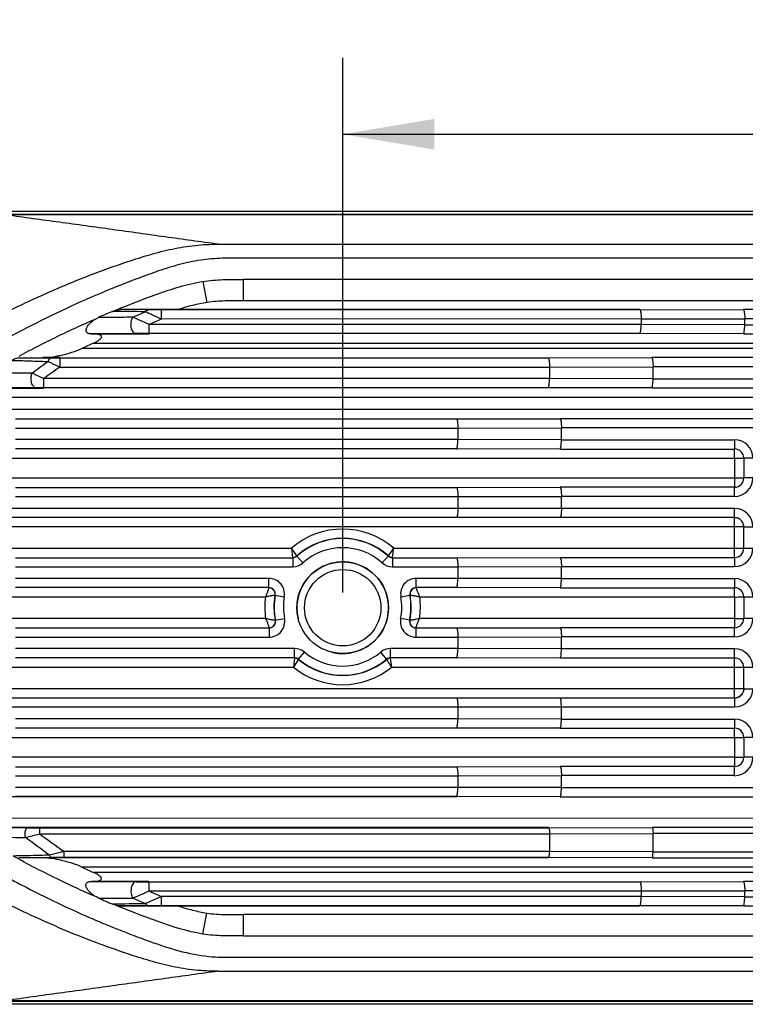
# Model space of a CAD drawing. Header units: millimetres. Extents: x 44 to 346, y 18 to 283.
# Tile 3 of 21: x 131 to 155, y 108 to 141. Entities that reach past the tile are written whole.
import ezdxf
from ezdxf.enums import TextEntityAlignment as Align

# ---------------------------------------------------------------- set-up
doc = ezdxf.new("R2010")
doc.units = ezdxf.units.MM
doc.header["$LTSCALE"] = 23.1
doc.layers.get('0').update_dxf_attribs({"linetype": 'CONTINUOUS'})
doc.layers.add('00_COMPONENTS', color=7, linetype='CONTINUOUS')
doc.layers.add('51__DRAFT_DIMS', color=7, linetype='CONTINUOUS')
doc.styles.get("Standard").update_dxf_attribs({"font": 'simfang.ttf'})
doc.dimstyles.new('DIMSTYLE_3', dxfattribs={"dimtxt": 3, "dimasz": 3, "dimexe": 2.5, "dimexo": 0.5, "dimgap": 0.75, "dimtad": 1, "dimdsep": 46, "dimtxsty": 'STANDARD', "dimblk": '_FILLED', "dimblk1": '_FILLED', "dimblk2": '_FILLED', "dimcen": 0.09, "dimclrt": 3, "dimazin": 2, "dimtp": 0.3, "dimtm": 0.3, "dimtfac": 1, "dimtofl": 0, "dimtmove": 0, "dimatfit": 3, "dimldrblk": '_FILLED', "dimfxl": 1, "dimtolj": 1, "dimarcsym": 0})

# ---------------------------------------------------------------- blocks, each defined once
blk = doc.blocks.new('_FILLED')
at = {"color": 0, "linetype": 'ByBlock'}
blk.add_solid([(0, 0), (-1, 0.167), (-1, -0.167)], dxfattribs=at)
blk = doc.blocks.new('*D7')
at = {"layer": '51__DRAFT_DIMS', "color": 4}
for p, q in [((141.936, 121.88), (141.936, 139.383)), ((186.936, 121.88), (186.936, 139.383)), ((141.936, 136.883), (164.436, 136.883)), ((186.936, 136.883), (164.436, 136.883))]:
    blk.add_line(p, q, dxfattribs=at)
at = {"layer": '51__DRAFT_DIMS', "color": 4, "xscale": 3, "yscale": 3, "zscale": 3, "rotation": 180}
blk.add_blockref('_FILLED', (141.936, 136.883), dxfattribs=at)
at = {"layer": '51__DRAFT_DIMS', "color": 4, "xscale": 3, "yscale": 3, "zscale": 3}
blk.add_blockref('_FILLED', (186.936, 136.883), dxfattribs=at)
at = {"layer": '51__DRAFT_DIMS', "color": 3}
blk.add_text('45', height=3, dxfattribs=at).set_placement((164.436, 137.633), align=Align.CENTER)

msp = doc.modelspace()

# ---------------------------------------------------------------- linework, layer by layer
msp.add_circle((141.936, 121.38), 1.5)
at = {"layer": '00_COMPONENTS'}
for p, q in [((128.384, 134.364), (200.489, 134.364)), ((130.928, 134.263), (197.944, 134.263)), ((197.942, 134.241), (130.93, 134.241)), ((137.857, 133.281), (191.017, 133.281)), ((137.355, 132.063), (137.493, 131.376)), ((138.691, 131.425), (138.691, 132.125)), ((190.189, 132.125), (138.691, 132.125)), ((190.188, 131.425), (138.692, 131.425)), ((135.955, 131.144), (134.654, 131.14)), ((135.578, 131.134), (134.654, 131.14)), ((135.069, 130.889), (135.474, 131.071)), ((136.159, 131.144), (135.955, 131.144)), ((151.663, 131.134), (136.004, 131.133)), ((136.004, 130.833), (136.004, 131.133)), ((136.558, 131.146), (136.159, 131.144)), ((151.663, 131.146), (136.558, 131.146)), ((151.663, 131.134), (155.051, 131.143)), ((173.826, 131.143), (155.051, 131.143)), ((135.599, 130.355), (135.599, 130.655)), ((151.706, 130.655), (135.599, 130.655)), ((151.706, 130.834), (136.004, 130.833)), ((151.706, 130.834), (155.094, 130.842)), ((151.706, 130.834), (151.706, 130.655)), ((155.094, 130.646), (151.706, 130.655)), ((173.783, 130.843), (155.094, 130.843)), ((155.094, 130.646), (155.094, 130.842)), ((155.094, 130.646), (173.783, 130.645)), ((133.964, 130.347), (133.697, 130.345)), ((133.697, 130.345), (133.733, 130.345)), ((133.733, 130.345), (135.599, 130.345)), ((135.173, 130.354), (133.964, 130.347)), ((151.663, 130.355), (135.599, 130.355)), ((155.051, 130.346), (151.663, 130.355)), ((155.051, 130.346), (173.826, 130.345)), ((133.777, 130.045), (195.105, 130.044)), ((195.482, 129.87), (133.396, 129.87)), ((131.377, 129.567), (132.119, 129.57)), ((131.377, 129.567), (132.366, 129.561)), ((132.675, 129.57), (132.119, 129.57)), ((132.366, 129.561), (132.415, 129.561)), ((132.415, 129.561), (132.459, 129.561)), ((132.675, 129.56), (132.675, 129.26)), ((132.675, 129.56), (148.662, 129.56)), ((148.662, 129.56), (152.051, 129.569)), ((176.826, 129.569), (152.051, 129.569)), ((132.675, 129.26), (148.705, 129.26)), ((148.705, 129.26), (152.094, 129.269)), ((148.705, 129.26), (148.705, 128.884)), ((152.094, 128.875), (152.094, 129.269)), ((176.783, 129.269), (152.094, 129.269)), ((132.149, 128.584), (132.149, 128.884)), ((148.705, 128.884), (132.149, 128.884)), ((152.094, 128.875), (148.705, 128.884)), ((152.094, 128.875), (176.783, 128.875)), ((130.473, 128.574), (132.149, 128.574)), ((131.896, 128.583), (130.66, 128.577)), ((148.662, 128.584), (132.149, 128.584)), ((152.051, 128.575), (148.662, 128.584)), ((152.051, 128.575), (176.826, 128.575)), ((130.552, 128.274), (198.328, 128.274)), ((198.542, 127.871), (130.338, 127.871)), ((131.227, 127.562), (145.662, 127.562)), ((145.662, 127.562), (149.051, 127.57)), ((179.826, 127.57), (149.051, 127.57)), ((131.227, 127.262), (145.705, 127.262)), ((145.705, 127.262), (149.094, 127.27)), ((145.705, 127.262), (145.705, 126.886)), ((149.094, 126.877), (149.094, 127.27)), ((179.783, 127.27), (149.094, 127.27)), ((145.705, 126.886), (131.227, 126.886)), ((149.094, 126.877), (145.705, 126.886)), ((149.094, 126.877), (154.761, 126.877)), ((154.761, 126.877), (154.761, 126.577)), ((145.662, 126.586), (131.227, 126.586)), ((149.051, 126.577), (145.662, 126.586)), ((149.051, 126.577), (154.761, 126.577)), ((154.761, 126.276), (154.761, 126.576)), ((130.321, 126.276), (154.764, 126.276)), ((154.764, 126.276), (154.764, 125.627)), ((155.065, 126.274), (155.065, 125.63)), ((155.365, 126.274), (155.065, 126.274)), ((154.764, 125.627), (130.319, 125.627)), ((154.764, 125.63), (155.064, 125.63)), ((155.365, 125.63), (155.065, 125.63)), ((131.227, 125.318), (145.662, 125.318)), ((145.662, 125.318), (149.051, 125.326)), ((154.761, 125.326), (149.051, 125.326)), ((154.761, 125.026), (154.761, 125.326)), ((131.227, 125.018), (145.705, 125.018)), ((145.705, 125.017), (149.094, 125.026)), ((145.705, 125.017), (145.705, 124.63)), ((149.094, 124.63), (149.094, 125.026)), ((154.761, 125.026), (149.094, 125.026)), ((154.765, 124.63), (129.618, 124.63)), ((154.765, 124.33), (154.765, 124.63)), ((154.765, 124.33), (129.621, 124.33)), ((154.764, 123.027), (154.764, 124.33)), ((155.064, 124.03), (130.319, 124.03)), ((155.065, 123.326), (155.065, 124.03)), ((155.065, 124.03), (155.365, 124.03)), ((130.32, 123.327), (140.257, 123.327)), ((140.257, 123.327), (140.295, 123.027)), ((143.605, 123.327), (155.064, 123.327)), ((155.065, 123.326), (155.365, 123.326)), ((131.227, 123.018), (140.299, 123.018)), ((140.299, 123.018), (140.299, 122.718)), ((140.433, 123.069), (140.429, 123.078)), ((140.433, 123.069), (140.634, 122.846)), ((143.429, 123.069), (143.228, 122.846)), ((143.433, 123.078), (143.429, 123.069)), ((143.563, 123.018), (143.563, 122.718)), ((143.563, 123.018), (145.662, 123.018)), ((143.567, 123.027), (143.578, 123.115)), ((145.662, 123.018), (149.051, 123.026)), ((149.051, 123.026), (154.765, 123.026)), ((154.765, 123.026), (154.765, 122.726)), ((131.227, 122.718), (140.299, 122.718)), ((143.563, 122.718), (145.705, 122.718)), ((145.705, 122.717), (149.094, 122.726)), ((145.705, 122.717), (145.705, 122.342)), ((149.094, 122.333), (149.094, 122.726)), ((149.094, 122.726), (154.765, 122.726)), ((139.518, 122.342), (131.227, 122.342)), ((139.518, 122.042), (139.518, 122.342)), ((144.344, 122.042), (144.344, 122.342)), ((145.705, 122.342), (144.344, 122.342)), ((149.094, 122.333), (145.705, 122.342)), ((149.094, 122.333), (154.761, 122.333)), ((154.761, 122.333), (154.761, 122.033)), ((139.518, 122.042), (131.227, 122.042)), ((145.662, 122.042), (144.344, 122.042)), ((149.051, 122.033), (145.662, 122.042)), ((149.051, 122.033), (154.761, 122.033)), ((154.761, 121.732), (154.761, 122.032)), ((130.321, 121.732), (139.404, 121.732)), ((139.717, 121.795), (140.022, 121.741)), ((143.84, 121.741), (144.145, 121.795)), ((144.457, 121.732), (154.764, 121.732)), ((154.764, 121.732), (154.764, 121.027)), ((155.065, 121.73), (155.065, 121.03)), ((155.365, 121.73), (155.065, 121.73)), ((139.412, 121.027), (130.321, 121.027)), ((139.726, 120.969), (140.03, 121.03)), ((144.135, 120.969), (143.832, 121.03)), ((154.764, 121.027), (144.45, 121.027)), ((154.764, 121.03), (155.064, 121.03)), ((155.365, 121.03), (155.065, 121.03)), ((131.227, 120.718), (139.528, 120.718)), ((139.528, 120.718), (139.528, 120.418)), ((144.334, 120.718), (144.334, 120.418)), ((144.334, 120.718), (145.662, 120.718)), ((145.662, 120.718), (149.051, 120.726)), ((154.761, 120.726), (149.051, 120.726)), ((154.761, 120.426), (154.761, 120.726)), ((131.227, 120.418), (139.528, 120.418)), ((144.334, 120.418), (145.705, 120.418)), ((145.705, 120.417), (149.094, 120.426)), ((145.705, 120.417), (145.705, 120.042)), ((149.094, 120.033), (149.094, 120.426)), ((154.761, 120.426), (149.094, 120.426)), ((140.361, 120.042), (131.227, 120.042)), ((140.361, 119.742), (140.361, 120.042)), ((143.501, 119.742), (143.501, 120.042)), ((145.705, 120.042), (143.501, 120.042)), ((149.094, 120.033), (145.705, 120.042)), ((154.765, 120.033), (149.094, 120.033)), ((154.765, 119.733), (154.765, 120.033)), ((140.361, 119.742), (131.227, 119.742)), ((140.346, 119.643), (140.321, 119.432)), ((140.357, 119.732), (140.346, 119.643)), ((140.458, 119.644), (140.462, 119.65)), ((140.462, 119.65), (140.486, 119.686)), ((140.489, 119.695), (140.486, 119.686)), ((140.489, 119.695), (140.683, 119.925)), ((143.372, 119.695), (143.179, 119.925)), ((143.376, 119.686), (143.372, 119.695)), ((143.376, 119.686), (143.404, 119.644)), ((143.404, 119.644), (143.408, 119.637)), ((145.662, 119.742), (143.501, 119.742)), ((143.541, 119.432), (143.505, 119.732)), ((149.051, 119.733), (145.662, 119.742)), ((154.765, 119.733), (149.051, 119.733)), ((154.764, 118.43), (154.764, 119.732)), ((130.319, 119.432), (140.321, 119.432)), ((143.541, 119.432), (155.064, 119.432)), ((155.065, 118.73), (155.065, 119.433)), ((155.065, 119.433), (155.365, 119.433)), ((155.064, 118.73), (130.319, 118.73)), ((155.065, 118.73), (155.365, 118.73)), ((129.621, 118.43), (154.765, 118.43)), ((154.765, 118.43), (154.765, 118.13)), ((129.618, 118.13), (154.765, 118.13)), ((145.705, 118.13), (145.705, 117.742)), ((149.094, 117.733), (149.094, 118.13)), ((145.705, 117.742), (131.227, 117.742)), ((149.094, 117.733), (145.705, 117.742)), ((149.094, 117.733), (154.761, 117.733)), ((154.761, 117.733), (154.761, 117.433)), ((145.662, 117.442), (131.227, 117.442)), ((149.051, 117.433), (145.662, 117.442)), ((149.051, 117.433), (154.761, 117.433)), ((154.761, 117.132), (154.761, 117.432)), ((130.319, 117.132), (154.764, 117.132)), ((154.764, 117.132), (154.764, 116.483)), ((155.065, 117.13), (155.065, 116.485)), ((155.365, 117.13), (155.065, 117.13)), ((154.764, 116.483), (130.321, 116.483)), ((154.764, 116.485), (155.064, 116.485)), ((155.365, 116.485), (155.065, 116.485)), ((131.227, 116.173), (145.662, 116.173)), ((145.662, 116.173), (149.051, 116.182)), ((154.761, 116.182), (149.051, 116.182)), ((154.761, 115.882), (154.761, 116.182)), ((131.227, 115.873), (145.705, 115.873)), ((145.705, 115.873), (149.094, 115.882)), ((145.705, 115.873), (145.705, 115.498)), ((149.094, 115.489), (149.094, 115.882)), ((154.761, 115.882), (149.094, 115.882)), ((145.705, 115.498), (131.227, 115.498)), ((149.094, 115.489), (145.705, 115.498)), ((149.094, 115.489), (179.783, 115.489)), ((145.662, 115.185), (130.321, 115.185)), ((145.662, 115.198), (131.227, 115.198)), ((149.051, 115.189), (145.662, 115.198)), ((149.051, 115.189), (179.826, 115.189)), ((198.326, 114.483), (130.552, 114.485)), ((148.676, 114.185), (130.473, 114.185)), ((130.669, 114.181), (131.569, 114.176)), ((131.569, 114.176), (131.634, 114.176)), ((131.634, 114.176), (131.668, 114.175)), ((132.011, 114.175), (132.011, 113.975)), ((132.011, 114.175), (148.676, 114.174)), ((148.676, 114.174), (152.065, 114.183)), ((176.812, 114.182), (152.065, 114.183)), ((132.011, 113.975), (148.705, 113.974)), ((148.705, 113.974), (152.094, 113.983)), ((148.705, 113.974), (148.705, 113.4)), ((152.094, 113.391), (152.094, 113.983)), ((176.783, 113.982), (152.094, 113.983)), ((132.423, 113.199), (131.334, 113.193)), ((132.116, 113.19), (131.334, 113.193)), ((148.676, 113.189), (132.116, 113.19)), ((132.814, 113.2), (132.814, 113.4)), ((148.705, 113.4), (132.814, 113.4)), ((148.676, 113.2), (132.814, 113.2)), ((152.065, 113.191), (148.676, 113.2)), ((152.094, 113.391), (148.705, 113.4)), ((152.065, 113.191), (176.812, 113.19)), ((152.094, 113.391), (176.783, 113.39)), ((195.48, 112.888), (133.398, 112.89)), ((195.104, 112.714), (133.774, 112.716)), ((133.693, 112.416), (133.728, 112.416)), ((133.693, 112.416), (133.805, 112.415)), ((135.595, 112.416), (133.728, 112.416)), ((133.805, 112.415), (133.825, 112.415)), ((133.825, 112.415), (133.919, 112.414)), ((133.919, 112.414), (135.17, 112.407)), ((135.595, 112.406), (135.595, 112.106)), ((135.595, 112.406), (151.663, 112.406)), ((151.663, 112.406), (155.051, 112.414)), ((173.826, 112.414), (155.051, 112.414)), ((135.476, 111.688), (135.066, 111.872)), ((135.595, 112.106), (151.706, 112.106)), ((136.006, 111.625), (136.006, 111.925)), ((151.706, 111.925), (136.006, 111.925)), ((151.706, 112.106), (155.094, 112.114)), ((151.706, 112.106), (151.706, 111.926)), ((155.094, 111.917), (151.706, 111.926)), ((155.094, 111.917), (155.094, 112.114)), ((173.783, 112.114), (155.094, 112.114)), ((155.094, 111.917), (173.783, 111.917)), ((135.58, 111.624), (134.659, 111.619)), ((134.659, 111.619), (136.562, 111.613)), ((151.663, 111.625), (136.006, 111.625)), ((151.663, 111.613), (136.562, 111.613)), ((155.051, 111.617), (151.663, 111.625)), ((155.051, 111.617), (173.826, 111.617)), ((137.355, 110.696), (137.493, 111.383)), ((138.69, 110.634), (138.691, 111.334)), ((190.188, 111.334), (138.691, 111.334)), ((138.69, 110.634), (190.19, 110.634)), ((137.857, 109.478), (191.015, 109.478)), ((200.489, 108.395), (128.384, 108.395)), ((130.928, 108.496), (160.394, 108.496)), ((130.93, 108.518), (161.451, 108.518))]:
    msp.add_line(p, q, dxfattribs=at)
msp.add_circle((141.936, 121.38), 1.25, dxfattribs=at)
for centre, radius, start, end in [((147.63, 99.383), 34.348, 112.6415, 113.4841), ((215.865, -50.943), 198.546, 113.71774, 113.84544), ((146.543, 101.853), 30.948, 114.3622, 115.139), ((61.482, 224.691), 118.679, 306.31504, 306.62557), ((132.112, 131.164), 1.594, 270.2477, 271.9123), ((132.575, 129.317), 0.318, 151.7149, 156.2612), ((132.659, 180.872), 51.312, 269.7774, 270.018), ((205.613, 26.712), 125.842, 125.42259, 125.71699), ((132.142, 74.93), 53.654, 89.9932, 90.2631), ((154.761, 126.274), 0.604, 0, 90), ((154.761, 126.274), 0.304, 0, 90), ((154.761, 125.63), 0.604, 270, 360), ((154.761, 125.63), 0.304, 270, 360), ((154.765, 124.03), 0.6, 0.0025, 89.9996), ((154.764, 124.031), 0.298, 82.4353, 89.9753), ((154.764, 124.03), 0.3, 81.9426, 89.973), ((154.763, 124.026), 0.304, 74.538, 82.4461), ((154.764, 124.027), 0.303, 74.7053, 81.9565), ((154.765, 124.03), 0.3, 61.3634, 74.6687), ((141.931, 121.407), 2.547, 48.9287, 131.0687), ((141.931, 121.407), 2.247, 48.0596, 131.9404), ((141.931, 121.407), 2.238, 47.9728, 132.0272), ((151.549, 130.929), 13.612, 213.9495, 214.532), ((151.056, 130.589), 13.013, 214.5273, 215.2485), ((141.931, 121.407), 1.938, 47.9728, 132.0272), ((132.471, 130.822), 13.421, 324.7634, 326.0535), ((36.804, 136.662), 107.63, 352.76886, 352.88285), ((154.764, 123.327), 0.3, 270.0053, 359.9947), ((154.765, 123.326), 0.6, 270.0005, 359.9992), ((154.765, 123.326), 0.3, 269.9947, 0.0052), ((140.299, 123.218), 0.2, 269.9931, 312.0341), ((140.299, 123.217), 0.5, 269.996, 312.0312), ((140.295, 123.228), 0.201, 297.9922, 311.9061), ((141.936, 121.38), 1.5, 255, 195), ((143.563, 123.218), 0.5, 227.9728, 270), ((143.563, 123.218), 0.2, 227.9701, 270.0027), ((143.567, 123.228), 0.201, 256.0518, 269.9657), ((139.518, 121.83), 0.512, 350.0561, 90), ((144.344, 121.83), 0.512, 90, 189.9439), ((154.761, 121.73), 0.604, 0, 90), ((139.518, 121.83), 0.212, 350.0561, 90), ((139.518, 121.83), 0.203, 350.0561, 90), ((144.344, 121.83), 0.212, 90, 189.9439), ((144.344, 121.83), 0.203, 90, 189.9439), ((154.761, 121.73), 0.304, 0, 90), ((141.931, 121.407), 2.547, 172.6555, 188.5695), ((141.931, 121.407), 2.247, 170.0561, 191.225), ((141.931, 121.407), 2.238, 170.0561, 191.225), ((141.931, 121.407), 1.938, 170.0561, 191.225), ((141.931, 121.407), 1.938, 348.775, 9.9439), ((141.931, 121.407), 2.238, 348.775, 9.9439), ((141.931, 121.407), 2.247, 348.775, 9.9439), ((141.931, 121.407), 2.547, 351.4327, 7.3464), ((139.528, 120.93), 0.512, 270, 11.225), ((139.528, 120.93), 0.212, 270, 11.225), ((139.528, 120.93), 0.203, 270, 11.225), ((144.334, 120.93), 0.512, 168.775, 270), ((144.334, 120.93), 0.212, 168.775, 270), ((144.334, 120.93), 0.203, 168.775, 270), ((154.761, 121.03), 0.604, 270, 360), ((154.761, 121.03), 0.304, 270, 360), ((140.361, 119.542), 0.5, 49.8961, 90.0035), ((143.501, 119.542), 0.5, 89.9967, 130.1037), ((154.765, 119.433), 0.6, 0.0005, 89.9992), ((152.293, 111.829), 14.183, 146.5598, 147.5805), ((140.357, 119.532), 0.201, 76.6884, 89.9701), ((141.931, 121.407), 2.247, 229.982, 310.018), ((141.931, 121.407), 2.238, 229.8996, 310.1004), ((141.931, 121.407), 1.938, 229.8996, 310.1004), ((143.505, 119.532), 0.201, 116.7064, 129.9881), ((131.9, 112.046), 13.786, 32.9648, 33.412), ((154.764, 119.432), 0.3, 0.0053, 89.9947), ((154.765, 119.433), 0.3, 359.9947, 90.0052), ((141.931, 121.407), 2.547, 230.8093, 309.1998), ((131.603, 111.851), 14.142, 32.4179, 32.9708), ((154.765, 118.73), 0.6, 270.0002, 359.9972), ((154.764, 118.728), 0.298, 270.0247, 277.5647), ((154.763, 118.734), 0.304, 277.554, 285.5167), ((154.764, 118.729), 0.3, 285.5077, 292.8157), ((154.761, 117.13), 0.604, 0, 90), ((154.761, 117.13), 0.304, 0, 90), ((154.761, 116.485), 0.604, 270, 360), ((154.761, 116.485), 0.304, 270, 360), ((131.984, 186.859), 72.684, 269.75045, 270.02114), ((114.851, 180.436), 68.641, 284.07816, 284.47714), ((63.406, 20.677), 115.437, 53.33691, 53.82246), ((201.196, 209.863), 118.242, 234.18859, 234.66707), ((132.801, 34.007), 79.193, 89.99019, 90.27318), ((147.817, 143.548), 33.88, 244.811, 245.5114), ((135.532, 186.469), 74.063, 269.71992, 270.04896), ((147.631, 143.38), 34.351, 246.5094, 247.3716), ((215.85, 293.668), 198.508, 246.15353, 246.28303)]:
    msp.add_arc(centre, radius, start, end, dxfattribs=at)
for points, knots in [([(137.857, 133.282), (137.279, 133.361), (136.125, 133.52), (134.683, 133.722), (133.528, 133.883), (132.373, 134.039), (131.506, 134.155), (130.93, 134.241)], [0, 0, 0, 0, 0.250113, 0.499868, 0.624893, 0.750142, 1, 1, 1, 1]), ([(132.083, 131.607), (132.543, 131.812), (133.239, 132.111), (134.183, 132.465), (134.897, 132.716), (135.618, 132.946), (136.351, 133.136), (137.1, 133.258), (137.605, 133.282), (137.857, 133.282)], [0, 0, 0, 0, 0.249952, 0.374936, 0.499927, 0.624914, 0.749969, 0.874962, 1, 1, 1, 1]), ([(138.261, 132.825), (138.024, 132.826), (137.668, 132.812), (137.198, 132.751), (136.733, 132.658), (136.162, 132.496), (135.491, 132.26), (134.828, 132.006), (133.947, 131.655), (133.296, 131.37), (132.868, 131.168)], [0, 0, 0, 0, 0.125048, 0.187554, 0.25006, 0.375148, 0.500124, 0.625097, 0.750067, 1, 1, 1, 1]), ([(191.327, 132.794), (191.052, 132.822), (190.498, 132.827), (189.67, 132.825), (188.84, 132.825), (188.011, 132.825), (187.182, 132.826), (186.077, 132.826), (184.695, 132.825), (183.036, 132.825), (181.378, 132.825), (179.72, 132.825), (177.508, 132.825), (174.745, 132.826), (171.428, 132.826), (168.111, 132.825), (164.795, 132.825), (161.478, 132.825), (157.056, 132.825), (151.528, 132.825), (144.894, 132.825), (140.472, 132.825), (138.261, 132.825)], [0, 0, 0, 0, 0.01562, 0.031244, 0.046867, 0.062492, 0.078118, 0.093744, 0.124995, 0.156245, 0.187495, 0.218745, 0.249994, 0.312494, 0.374994, 0.437495, 0.499997, 0.562498, 0.624998, 0.749999, 0.875, 1, 1, 1, 1]), ([(134.407, 131.084), (134.648, 131.182), (135.128, 131.377), (135.857, 131.65), (136.594, 131.899), (137.099, 132.022), (137.355, 132.063)], [0, 0, 0, 0, 0.250115, 0.500148, 0.750284, 1, 1, 1, 1]), ([(137.355, 132.063), (137.575, 132.099), (138.021, 132.133), (138.467, 132.124), (138.69, 132.125)], [0, 0, 0, 0, 0.499885, 1, 1, 1, 1]), ([(129.414, 130.189), (129.618, 130.337), (130.049, 130.601), (130.716, 130.958), (131.395, 131.293), (131.853, 131.504), (132.083, 131.607)], [0, 0, 0, 0, 0.249979, 0.500059, 0.750007, 1, 1, 1, 1]), ([(138.692, 131.425), (138.492, 131.424), (138.092, 131.432), (137.691, 131.407), (137.493, 131.376)], [0, 0, 0, 0, 0.500167, 1, 1, 1, 1]), ([(132.868, 131.168), (132.439, 130.966), (131.588, 130.551), (130.754, 130.098), (130.351, 129.85)], [0, 0, 0, 0, 0.500172, 1, 1, 1, 1]), ([(135.069, 130.889), (134.975, 130.889), (134.6, 130.887), (134.224, 130.886), (133.943, 130.886)], [0, 0, 0, 0, 0.250472, 1, 1, 1, 1]), ([(134.405, 131.082), (134.425, 131.091), (134.505, 131.121), (134.59, 131.14), (134.654, 131.14)], [0, 0, 0, 0, 0.254703, 1, 1, 1, 1]), ([(135.173, 130.354), (135.156, 130.354), (135.118, 130.367), (135.072, 130.412), (135.036, 130.477), (135.013, 130.558), (135.004, 130.647), (135.012, 130.761), (135.038, 130.845), (135.069, 130.889)], [0, 0, 0, 0, 0.085167, 0.185556, 0.305875, 0.443501, 0.591041, 0.739235, 1, 1, 1, 1]), ([(135.599, 130.655), (135.503, 130.699), (135.326, 130.776), (135.149, 130.854), (135.069, 130.889)], [0, 0, 0, 0, 0.547001, 1, 1, 1, 1]), ([(135.473, 131.071), (135.487, 131.089), (135.517, 131.12), (135.559, 131.134), (135.578, 131.134)], [0, 0, 0, 0, 0.54118, 1, 1, 1, 1]), ([(136.004, 130.833), (135.907, 130.877), (135.73, 130.955), (135.553, 131.035), (135.473, 131.071)], [0, 0, 0, 0, 0.548413, 1, 1, 1, 1]), ([(136.004, 131.133), (135.967, 131.133), (135.825, 131.133), (135.683, 131.134), (135.578, 131.134)], [0, 0, 0, 0, 0.259585, 1, 1, 1, 1]), ([(151.663, 131.134), (151.666, 131.134), (151.674, 131.125), (151.685, 131.096), (151.696, 131.035), (151.704, 130.943), (151.706, 130.872), (151.706, 130.834)], [0, 0, 0, 0, 0.033678, 0.095384, 0.310832, 0.627421, 1, 1, 1, 1]), ([(155.051, 131.143), (155.054, 131.142), (155.062, 131.134), (155.073, 131.105), (155.084, 131.044), (155.092, 130.952), (155.094, 130.881), (155.094, 130.843)], [0, 0, 0, 0, 0.03368, 0.095382, 0.310817, 0.627399, 1, 1, 1, 1]), ([(131.348, 129.62), (131.552, 129.733), (131.965, 129.95), (132.59, 130.263), (133.222, 130.562), (133.648, 130.75), (133.862, 130.842)], [0, 0, 0, 0, 0.250009, 0.500018, 0.750003, 1, 1, 1, 1]), ([(133.639, 130.351), (133.613, 130.357), (133.576, 130.372), (133.544, 130.412), (133.53, 130.46), (133.541, 130.526), (133.593, 130.627), (133.701, 130.74), (133.806, 130.811), (133.862, 130.842)], [0, 0, 0, 0, 0.114583, 0.166514, 0.218127, 0.327721, 0.449655, 0.716591, 1, 1, 1, 1]), ([(151.663, 130.355), (151.666, 130.355), (151.674, 130.363), (151.685, 130.392), (151.696, 130.453), (151.704, 130.545), (151.706, 130.616), (151.706, 130.655)], [0, 0, 0, 0, 0.033678, 0.095381, 0.310832, 0.627413, 1, 1, 1, 1]), ([(155.051, 130.346), (155.054, 130.346), (155.062, 130.354), (155.073, 130.383), (155.084, 130.445), (155.092, 130.537), (155.094, 130.608), (155.094, 130.646)], [0, 0, 0, 0, 0.033678, 0.095384, 0.310831, 0.627421, 1, 1, 1, 1]), ([(133.777, 130.045), (133.807, 130.059), (133.85, 130.08), (133.906, 130.111), (133.947, 130.136), (133.985, 130.164), (134.018, 130.194), (134.039, 130.224), (134.045, 130.25), (134.038, 130.286), (133.995, 130.311), (133.948, 130.325), (133.893, 130.336), (133.821, 130.344), (133.763, 130.345), (133.733, 130.345)], [0, 0, 0, 0, 0.13999, 0.209766, 0.279118, 0.347514, 0.413697, 0.474815, 0.501494, 0.526457, 0.628922, 0.686885, 0.747134, 0.871843, 1, 1, 1, 1]), ([(135.599, 130.355), (135.562, 130.355), (135.42, 130.355), (135.278, 130.355), (135.173, 130.354)], [0, 0, 0, 0, 0.25923, 1, 1, 1, 1]), ([(132.165, 129.571), (132.26, 129.574), (132.452, 129.595), (132.64, 129.631), (132.735, 129.653)], [0, 0, 0, 0, 0.493085, 1, 1, 1, 1]), ([(132.735, 129.653), (132.848, 129.679), (133.072, 129.74), (133.29, 129.82), (133.396, 129.87)], [0, 0, 0, 0, 0.496624, 1, 1, 1, 1]), ([(131.128, 129.497), (131.167, 129.518), (131.248, 129.551), (131.335, 129.567), (131.377, 129.567)], [0, 0, 0, 0, 0.511662, 1, 1, 1, 1]), ([(132.283, 129.445), (132.311, 129.432), (132.442, 129.37), (132.572, 129.309), (132.675, 129.26)], [0, 0, 0, 0, 0.214447, 1, 1, 1, 1]), ([(132.415, 129.561), (132.392, 129.56), (132.34, 129.538), (132.308, 129.494), (132.295, 129.468)], [0, 0, 0, 0, 0.443635, 1, 1, 1, 1]), ([(148.662, 129.56), (148.665, 129.56), (148.673, 129.552), (148.684, 129.522), (148.695, 129.461), (148.703, 129.369), (148.705, 129.298), (148.705, 129.26)], [0, 0, 0, 0, 0.033678, 0.095384, 0.310831, 0.62742, 1, 1, 1, 1]), ([(152.051, 129.569), (152.054, 129.569), (152.062, 129.56), (152.073, 129.531), (152.084, 129.47), (152.092, 129.378), (152.094, 129.307), (152.094, 129.269)], [0, 0, 0, 0, 0.03368, 0.095382, 0.310817, 0.627399, 1, 1, 1, 1]), ([(131.766, 129.063), (131.541, 129.059), (131.094, 129.056), (130.647, 129.06), (130.426, 129.066)], [0, 0, 0, 0, 0.504205, 1, 1, 1, 1]), ([(131.896, 128.583), (131.881, 128.584), (131.848, 128.593), (131.807, 128.63), (131.774, 128.684), (131.75, 128.752), (131.736, 128.829), (131.733, 128.935), (131.747, 129.015), (131.766, 129.063)], [0, 0, 0, 0, 0.082242, 0.177909, 0.292101, 0.423886, 0.568083, 0.717579, 1, 1, 1, 1]), ([(132.149, 128.884), (132.114, 128.9), (131.987, 128.96), (131.859, 129.02), (131.766, 129.063)], [0, 0, 0, 0, 0.272784, 1, 1, 1, 1]), ([(148.662, 128.584), (148.665, 128.584), (148.673, 128.593), (148.684, 128.622), (148.695, 128.683), (148.703, 128.775), (148.705, 128.846), (148.705, 128.884)], [0, 0, 0, 0, 0.033678, 0.095381, 0.310832, 0.627413, 1, 1, 1, 1]), ([(152.051, 128.575), (152.054, 128.575), (152.062, 128.584), (152.073, 128.613), (152.084, 128.674), (152.092, 128.766), (152.094, 128.837), (152.094, 128.875)], [0, 0, 0, 0, 0.033678, 0.095384, 0.310831, 0.62742, 1, 1, 1, 1]), ([(145.662, 127.562), (145.665, 127.561), (145.673, 127.553), (145.684, 127.524), (145.695, 127.463), (145.703, 127.371), (145.705, 127.3), (145.705, 127.262)], [0, 0, 0, 0, 0.033678, 0.095384, 0.310831, 0.62742, 1, 1, 1, 1]), ([(149.051, 127.57), (149.054, 127.57), (149.062, 127.562), (149.073, 127.533), (149.084, 127.472), (149.092, 127.38), (149.094, 127.309), (149.094, 127.27)], [0, 0, 0, 0, 0.03368, 0.095382, 0.310817, 0.627399, 1, 1, 1, 1]), ([(145.662, 126.586), (145.665, 126.586), (145.673, 126.595), (145.684, 126.624), (145.695, 126.685), (145.703, 126.777), (145.705, 126.848), (145.705, 126.886)], [0, 0, 0, 0, 0.033678, 0.095381, 0.310832, 0.627413, 1, 1, 1, 1]), ([(149.051, 126.577), (149.054, 126.578), (149.062, 126.586), (149.073, 126.615), (149.084, 126.676), (149.092, 126.768), (149.094, 126.839), (149.094, 126.877)], [0, 0, 0, 0, 0.033678, 0.095384, 0.310831, 0.62742, 1, 1, 1, 1]), ([(154.764, 126.274), (154.802, 126.274), (154.857, 126.276), (154.928, 126.277), (154.972, 126.276), (155.009, 126.276), (155.037, 126.276), (155.054, 126.276), (155.062, 126.274), (155.064, 126.274)], [0, 0, 0, 0, 0.380518, 0.552702, 0.703778, 0.828075, 0.921047, 0.979046, 1, 1, 1, 1]), ([(154.761, 125.627), (154.761, 125.589), (154.763, 125.534), (154.763, 125.463), (154.763, 125.419), (154.763, 125.382), (154.763, 125.354), (154.763, 125.337), (154.761, 125.329), (154.761, 125.327)], [0, 0, 0, 0, 0.380559, 0.552762, 0.703847, 0.828155, 0.921138, 0.979102, 1, 1, 1, 1]), ([(145.662, 125.318), (145.665, 125.317), (145.673, 125.309), (145.684, 125.28), (145.695, 125.219), (145.703, 125.127), (145.705, 125.056), (145.705, 125.017)], [0, 0, 0, 0, 0.033678, 0.095384, 0.310831, 0.62742, 1, 1, 1, 1]), ([(149.051, 125.326), (149.054, 125.326), (149.062, 125.318), (149.073, 125.289), (149.084, 125.228), (149.092, 125.135), (149.094, 125.065), (149.094, 125.026)], [0, 0, 0, 0, 0.03368, 0.095382, 0.310817, 0.627399, 1, 1, 1, 1]), ([(145.705, 124.63), (145.705, 124.591), (145.703, 124.52), (145.695, 124.428), (145.684, 124.367), (145.673, 124.338), (145.665, 124.33), (145.662, 124.33)], [0, 0, 0, 0, 0.374211, 0.691534, 0.906249, 0.967059, 1, 1, 1, 1]), ([(149.094, 124.63), (149.094, 124.591), (149.092, 124.52), (149.084, 124.428), (149.073, 124.367), (149.062, 124.338), (149.054, 124.33), (149.051, 124.33)], [0, 0, 0, 0, 0.374211, 0.691534, 0.906249, 0.967059, 1, 1, 1, 1]), ([(155.064, 124.03), (155.064, 124.094), (155.02, 124.225), (154.906, 124.302), (154.844, 124.319)], [0, 0, 0, 0, 0.499992, 1, 1, 1, 1]), ([(155.065, 124.03), (155.065, 124.083), (155.036, 124.191), (154.955, 124.268), (154.908, 124.293)], [0, 0, 0, 0, 0.50036, 1, 1, 1, 1]), ([(145.662, 123.018), (145.665, 123.017), (145.673, 123.009), (145.684, 122.98), (145.695, 122.919), (145.703, 122.827), (145.705, 122.756), (145.705, 122.717)], [0, 0, 0, 0, 0.033678, 0.095384, 0.310831, 0.62742, 1, 1, 1, 1]), ([(149.051, 123.026), (149.054, 123.026), (149.062, 123.018), (149.073, 122.989), (149.084, 122.928), (149.092, 122.835), (149.094, 122.765), (149.094, 122.726)], [0, 0, 0, 0, 0.03368, 0.095382, 0.310817, 0.627399, 1, 1, 1, 1]), ([(145.662, 122.042), (145.665, 122.042), (145.673, 122.051), (145.684, 122.08), (145.695, 122.141), (145.703, 122.233), (145.705, 122.304), (145.705, 122.342)], [0, 0, 0, 0, 0.033678, 0.095381, 0.310832, 0.627413, 1, 1, 1, 1]), ([(149.051, 122.033), (149.054, 122.034), (149.062, 122.042), (149.073, 122.071), (149.084, 122.132), (149.092, 122.224), (149.094, 122.295), (149.094, 122.333)], [0, 0, 0, 0, 0.033678, 0.095384, 0.310831, 0.62742, 1, 1, 1, 1]), ([(139.518, 122.032), (139.518, 122.03), (139.514, 122.022), (139.509, 122.004), (139.499, 121.975), (139.486, 121.937), (139.469, 121.892), (139.443, 121.822), (139.421, 121.769), (139.404, 121.732)], [0, 0, 0, 0, 0.021632, 0.082212, 0.178614, 0.306023, 0.458361, 0.629048, 1, 1, 1, 1]), ([(144.458, 121.732), (144.441, 121.769), (144.419, 121.822), (144.393, 121.892), (144.376, 121.937), (144.363, 121.975), (144.353, 122.004), (144.348, 122.022), (144.344, 122.03), (144.344, 122.032)], [0, 0, 0, 0, 0.370952, 0.541638, 0.693976, 0.821385, 0.917787, 0.978368, 1, 1, 1, 1]), ([(139.404, 121.732), (139.442, 121.744), (139.498, 121.758), (139.571, 121.773), (139.618, 121.781), (139.658, 121.787), (139.688, 121.792), (139.706, 121.793), (139.715, 121.795), (139.717, 121.795)], [0, 0, 0, 0, 0.371768, 0.542719, 0.695055, 0.822222, 0.918294, 0.978522, 1, 1, 1, 1]), ([(144.145, 121.795), (144.147, 121.795), (144.155, 121.793), (144.174, 121.792), (144.204, 121.787), (144.244, 121.781), (144.291, 121.773), (144.363, 121.758), (144.42, 121.744), (144.457, 121.732)], [0, 0, 0, 0, 0.021478, 0.081707, 0.177779, 0.304946, 0.457281, 0.628232, 1, 1, 1, 1]), ([(154.764, 121.73), (154.802, 121.73), (154.857, 121.732), (154.928, 121.733), (154.972, 121.732), (155.009, 121.732), (155.037, 121.732), (155.054, 121.732), (155.062, 121.73), (155.064, 121.73)], [0, 0, 0, 0, 0.380518, 0.552702, 0.703778, 0.828075, 0.921047, 0.979046, 1, 1, 1, 1]), ([(139.726, 120.969), (139.724, 120.969), (139.715, 120.971), (139.697, 120.972), (139.666, 120.976), (139.627, 120.981), (139.579, 120.989), (139.506, 121.003), (139.45, 121.016), (139.412, 121.027)], [0, 0, 0, 0, 0.021515, 0.08185, 0.178061, 0.305344, 0.457718, 0.628606, 1, 1, 1, 1]), ([(139.412, 121.027), (139.429, 120.991), (139.451, 120.938), (139.478, 120.868), (139.495, 120.823), (139.508, 120.785), (139.519, 120.756), (139.524, 120.738), (139.528, 120.73), (139.528, 120.727)], [0, 0, 0, 0, 0.370546, 0.541157, 0.693533, 0.821068, 0.91762, 0.97832, 1, 1, 1, 1]), ([(144.45, 121.027), (144.412, 121.016), (144.355, 121.003), (144.283, 120.989), (144.235, 120.981), (144.195, 120.976), (144.165, 120.972), (144.146, 120.971), (144.138, 120.969), (144.135, 120.969)], [0, 0, 0, 0, 0.371394, 0.542282, 0.694657, 0.821939, 0.918151, 0.978485, 1, 1, 1, 1]), ([(144.334, 120.727), (144.334, 120.73), (144.338, 120.738), (144.343, 120.756), (144.353, 120.785), (144.367, 120.823), (144.384, 120.868), (144.411, 120.938), (144.433, 120.991), (144.45, 121.027)], [0, 0, 0, 0, 0.02168, 0.082379, 0.178931, 0.306466, 0.458842, 0.629454, 1, 1, 1, 1]), ([(154.761, 121.027), (154.761, 120.989), (154.763, 120.934), (154.763, 120.863), (154.763, 120.819), (154.763, 120.782), (154.763, 120.754), (154.763, 120.737), (154.761, 120.729), (154.761, 120.727)], [0, 0, 0, 0, 0.380559, 0.552762, 0.703847, 0.828155, 0.921138, 0.979102, 1, 1, 1, 1]), ([(145.662, 120.718), (145.665, 120.717), (145.673, 120.709), (145.684, 120.68), (145.695, 120.619), (145.703, 120.527), (145.705, 120.456), (145.705, 120.417)], [0, 0, 0, 0, 0.033678, 0.095384, 0.310831, 0.62742, 1, 1, 1, 1]), ([(149.051, 120.726), (149.054, 120.726), (149.062, 120.718), (149.073, 120.689), (149.084, 120.628), (149.092, 120.535), (149.094, 120.465), (149.094, 120.426)], [0, 0, 0, 0, 0.03368, 0.095382, 0.310817, 0.627399, 1, 1, 1, 1]), ([(145.662, 119.742), (145.665, 119.742), (145.673, 119.751), (145.684, 119.78), (145.695, 119.841), (145.703, 119.933), (145.705, 120.004), (145.705, 120.042)], [0, 0, 0, 0, 0.033678, 0.095381, 0.310832, 0.627413, 1, 1, 1, 1]), ([(149.051, 119.733), (149.054, 119.734), (149.062, 119.742), (149.073, 119.771), (149.084, 119.832), (149.092, 119.924), (149.094, 119.995), (149.094, 120.033)], [0, 0, 0, 0, 0.033678, 0.095384, 0.310831, 0.62742, 1, 1, 1, 1]), ([(155.064, 118.73), (155.064, 118.672), (155.029, 118.554), (154.934, 118.476), (154.88, 118.453)], [0, 0, 0, 0, 0.500093, 1, 1, 1, 1]), ([(154.908, 118.467), (154.955, 118.492), (155.036, 118.569), (155.065, 118.677), (155.065, 118.73)], [0, 0, 0, 0, 0.499896, 1, 1, 1, 1]), ([(145.662, 118.43), (145.665, 118.43), (145.673, 118.422), (145.684, 118.393), (145.695, 118.332), (145.703, 118.239), (145.705, 118.168), (145.705, 118.13)], [0, 0, 0, 0, 0.032941, 0.093752, 0.308466, 0.625789, 1, 1, 1, 1]), ([(149.094, 118.13), (149.094, 118.168), (149.092, 118.239), (149.084, 118.332), (149.073, 118.393), (149.062, 118.422), (149.054, 118.43), (149.051, 118.43)], [0, 0, 0, 0, 0.374211, 0.691534, 0.906248, 0.967059, 1, 1, 1, 1]), ([(145.662, 117.442), (145.665, 117.442), (145.673, 117.451), (145.684, 117.48), (145.695, 117.541), (145.703, 117.633), (145.705, 117.704), (145.705, 117.742)], [0, 0, 0, 0, 0.033678, 0.095381, 0.310832, 0.627413, 1, 1, 1, 1]), ([(149.051, 117.433), (149.054, 117.434), (149.062, 117.442), (149.073, 117.471), (149.084, 117.532), (149.092, 117.624), (149.094, 117.695), (149.094, 117.733)], [0, 0, 0, 0, 0.033678, 0.095384, 0.310831, 0.62742, 1, 1, 1, 1]), ([(154.764, 117.13), (154.802, 117.13), (154.857, 117.132), (154.928, 117.133), (154.972, 117.132), (155.009, 117.132), (155.037, 117.132), (155.054, 117.132), (155.062, 117.13), (155.064, 117.13)], [0, 0, 0, 0, 0.380518, 0.552702, 0.703778, 0.828075, 0.921047, 0.979046, 1, 1, 1, 1]), ([(154.761, 116.483), (154.761, 116.445), (154.763, 116.389), (154.763, 116.319), (154.763, 116.274), (154.763, 116.237), (154.763, 116.21), (154.763, 116.193), (154.761, 116.185), (154.761, 116.183)], [0, 0, 0, 0, 0.380559, 0.552762, 0.703847, 0.828155, 0.921138, 0.979102, 1, 1, 1, 1]), ([(145.662, 116.173), (145.665, 116.173), (145.673, 116.165), (145.684, 116.136), (145.695, 116.074), (145.703, 115.982), (145.705, 115.911), (145.705, 115.873)], [0, 0, 0, 0, 0.033678, 0.095384, 0.310831, 0.62742, 1, 1, 1, 1]), ([(149.051, 116.182), (149.054, 116.182), (149.062, 116.173), (149.073, 116.144), (149.084, 116.083), (149.092, 115.991), (149.094, 115.92), (149.094, 115.882)], [0, 0, 0, 0, 0.03368, 0.095382, 0.310817, 0.627399, 1, 1, 1, 1]), ([(145.662, 115.198), (145.665, 115.198), (145.673, 115.206), (145.684, 115.235), (145.695, 115.296), (145.703, 115.388), (145.705, 115.459), (145.705, 115.498)], [0, 0, 0, 0, 0.033678, 0.095381, 0.310832, 0.627413, 1, 1, 1, 1]), ([(149.051, 115.189), (149.054, 115.189), (149.062, 115.197), (149.073, 115.227), (149.084, 115.288), (149.092, 115.38), (149.094, 115.451), (149.094, 115.489)], [0, 0, 0, 0, 0.033678, 0.095384, 0.310831, 0.62742, 1, 1, 1, 1]), ([(134.899, 110.047), (134.541, 110.167), (133.828, 110.419), (132.777, 110.843), (131.74, 111.302), (130.888, 111.711), (130.22, 112.066), (129.73, 112.351), (129.259, 112.669), (128.833, 113.048), (128.479, 113.498), (128.277, 113.931), (128.173, 114.296), (128.107, 114.669), (128.094, 114.954), (128.094, 115.143)], [0, 0, 0, 0, 0.124903, 0.249804, 0.374705, 0.499605, 0.562053, 0.624544, 0.687028, 0.749649, 0.812213, 0.874825, 0.906185, 0.937478, 1, 1, 1, 1]), ([(128.922, 115.151), (128.924, 114.985), (128.936, 114.735), (129.005, 114.409), (129.115, 114.096), (129.326, 113.733), (129.674, 113.372), (130.078, 113.078), (130.501, 112.814), (130.933, 112.566), (131.518, 112.251), (132.259, 111.876), (133.161, 111.45), (134.075, 111.051), (134.692, 110.804), (135.002, 110.686)], [0, 0, 0, 0, 0.062477, 0.093683, 0.124948, 0.187325, 0.249756, 0.312222, 0.374774, 0.437286, 0.499804, 0.624852, 0.749911, 0.874961, 1, 1, 1, 1]), ([(131.634, 114.176), (131.617, 114.175), (131.578, 114.154), (131.558, 114.117), (131.549, 114.096)], [0, 0, 0, 0, 0.428217, 1, 1, 1, 1]), ([(148.676, 114.174), (148.679, 114.174), (148.684, 114.169), (148.691, 114.149), (148.698, 114.108), (148.704, 114.047), (148.705, 114), (148.705, 113.974)], [0, 0, 0, 0, 0.033677, 0.095384, 0.310851, 0.627434, 1, 1, 1, 1]), ([(152.065, 114.183), (152.067, 114.183), (152.073, 114.177), (152.08, 114.158), (152.087, 114.117), (152.093, 114.056), (152.094, 114.008), (152.094, 113.983)], [0, 0, 0, 0, 0.033677, 0.095381, 0.310852, 0.627422, 1, 1, 1, 1]), ([(130.19, 113.869), (130.415, 113.872), (130.867, 113.867), (131.32, 113.861), (131.548, 113.857)], [0, 0, 0, 0, 0.496205, 1, 1, 1, 1]), ([(131.549, 114.096), (131.534, 114.059), (131.521, 113.977), (131.533, 113.895), (131.548, 113.857)], [0, 0, 0, 0, 0.499495, 1, 1, 1, 1]), ([(132.335, 113.276), (132.236, 113.275), (131.839, 113.267), (131.442, 113.254), (131.145, 113.251)], [0, 0, 0, 0, 0.250609, 1, 1, 1, 1]), ([(133.873, 111.91), (133.412, 112.106), (132.731, 112.425), (131.836, 112.876), (131.394, 113.112), (131.176, 113.235)], [0, 0, 0, 0, 0.49997, 0.749994, 1, 1, 1, 1]), ([(132.731, 113.107), (132.629, 113.131), (132.425, 113.169), (132.218, 113.189), (132.116, 113.19)], [0, 0, 0, 0, 0.507929, 1, 1, 1, 1]), ([(132.814, 113.4), (132.771, 113.389), (132.611, 113.348), (132.451, 113.307), (132.335, 113.276)], [0, 0, 0, 0, 0.269615, 1, 1, 1, 1]), ([(132.423, 113.199), (132.405, 113.2), (132.366, 113.219), (132.344, 113.255), (132.335, 113.276)], [0, 0, 0, 0, 0.436405, 1, 1, 1, 1]), ([(148.676, 113.2), (148.679, 113.2), (148.684, 113.206), (148.691, 113.225), (148.698, 113.266), (148.704, 113.327), (148.705, 113.374), (148.705, 113.4)], [0, 0, 0, 0, 0.033677, 0.095381, 0.310852, 0.627422, 1, 1, 1, 1]), ([(152.065, 113.191), (152.067, 113.191), (152.073, 113.197), (152.08, 113.216), (152.087, 113.257), (152.093, 113.318), (152.094, 113.366), (152.094, 113.391)], [0, 0, 0, 0, 0.033675, 0.095383, 0.310867, 0.627442, 1, 1, 1, 1]), ([(133.398, 112.89), (133.291, 112.94), (133.071, 113.021), (132.845, 113.082), (132.731, 113.107)], [0, 0, 0, 0, 0.503377, 1, 1, 1, 1]), ([(134.037, 112.509), (134.038, 112.534), (134.001, 112.584), (133.91, 112.649), (133.828, 112.691), (133.774, 112.716)], [0, 0, 0, 0, 0.218882, 0.474231, 1, 1, 1, 1]), ([(133.873, 111.91), (133.841, 111.927), (133.779, 111.964), (133.695, 112.028), (133.621, 112.1), (133.563, 112.178), (133.527, 112.26), (133.53, 112.335), (133.563, 112.379), (133.614, 112.41), (133.661, 112.416), (133.693, 112.416)], [0, 0, 0, 0, 0.142405, 0.282311, 0.417882, 0.546586, 0.664447, 0.768689, 0.820201, 0.875537, 1, 1, 1, 1]), ([(133.728, 112.416), (133.759, 112.416), (133.82, 112.418), (133.895, 112.426), (133.952, 112.439), (133.991, 112.453), (134.025, 112.473), (134.037, 112.497), (134.037, 112.509)], [0, 0, 0, 0, 0.271997, 0.535896, 0.662861, 0.783974, 0.896474, 1, 1, 1, 1]), ([(135.17, 112.407), (135.153, 112.407), (135.114, 112.394), (135.068, 112.349), (135.033, 112.284), (135.01, 112.203), (135.001, 112.114), (135.009, 112), (135.035, 111.916), (135.066, 111.872)], [0, 0, 0, 0, 0.085136, 0.185507, 0.305826, 0.443462, 0.591018, 0.739227, 1, 1, 1, 1]), ([(151.663, 112.406), (151.666, 112.406), (151.674, 112.397), (151.685, 112.368), (151.696, 112.307), (151.704, 112.215), (151.706, 112.144), (151.706, 112.106)], [0, 0, 0, 0, 0.033678, 0.095384, 0.310831, 0.62742, 1, 1, 1, 1]), ([(155.051, 112.414), (155.054, 112.414), (155.062, 112.406), (155.073, 112.377), (155.084, 112.316), (155.092, 112.224), (155.094, 112.153), (155.094, 112.114)], [0, 0, 0, 0, 0.03368, 0.095382, 0.310817, 0.627399, 1, 1, 1, 1]), ([(133.939, 111.876), (134.033, 111.875), (134.408, 111.875), (134.784, 111.874), (135.066, 111.872)], [0, 0, 0, 0, 0.249131, 1, 1, 1, 1]), ([(135.066, 111.872), (135.146, 111.907), (135.273, 111.963), (135.45, 112.042), (135.547, 112.084), (135.595, 112.106)], [0, 0, 0, 0, 0.453012, 0.721791, 1, 1, 1, 1]), ([(136.006, 111.925), (135.909, 111.881), (135.732, 111.804), (135.555, 111.724), (135.476, 111.688)], [0, 0, 0, 0, 0.548423, 1, 1, 1, 1]), ([(151.663, 111.625), (151.666, 111.626), (151.674, 111.634), (151.685, 111.663), (151.696, 111.724), (151.704, 111.816), (151.706, 111.887), (151.706, 111.925)], [0, 0, 0, 0, 0.033678, 0.095381, 0.310832, 0.627413, 1, 1, 1, 1]), ([(155.051, 111.617), (155.054, 111.617), (155.062, 111.625), (155.073, 111.654), (155.084, 111.716), (155.092, 111.808), (155.094, 111.879), (155.094, 111.917)], [0, 0, 0, 0, 0.033678, 0.095384, 0.310831, 0.62742, 1, 1, 1, 1]), ([(134.659, 111.619), (134.638, 111.619), (134.551, 111.626), (134.468, 111.651), (134.407, 111.676)], [0, 0, 0, 0, 0.244438, 1, 1, 1, 1]), ([(137.355, 110.696), (136.845, 110.778), (135.853, 111.097), (134.894, 111.479), (134.415, 111.673)], [0, 0, 0, 0, 0.499725, 1, 1, 1, 1]), ([(135.58, 111.624), (135.561, 111.625), (135.519, 111.639), (135.489, 111.67), (135.476, 111.688)], [0, 0, 0, 0, 0.458836, 1, 1, 1, 1]), ([(136.006, 111.625), (135.969, 111.625), (135.827, 111.625), (135.685, 111.625), (135.58, 111.624)], [0, 0, 0, 0, 0.25959, 1, 1, 1, 1]), ([(136.562, 111.613), (136.714, 111.564), (137.021, 111.473), (137.335, 111.407), (137.493, 111.383)], [0, 0, 0, 0, 0.500032, 1, 1, 1, 1]), ([(137.493, 111.383), (137.691, 111.352), (138.092, 111.328), (138.492, 111.335), (138.692, 111.334)], [0, 0, 0, 0, 0.499889, 1, 1, 1, 1]), ([(135.002, 110.686), (135.209, 110.607), (136.035, 110.295), (136.893, 110.032), (137.553, 109.964)], [0, 0, 0, 0, 0.250475, 1, 1, 1, 1]), ([(138.69, 110.634), (138.467, 110.636), (138.021, 110.626), (137.575, 110.661), (137.355, 110.696)], [0, 0, 0, 0, 0.50011, 1, 1, 1, 1]), ([(137.857, 109.478), (137.605, 109.478), (137.1, 109.502), (136.352, 109.623), (135.619, 109.813), (135.139, 109.967), (134.899, 110.047)], [0, 0, 0, 0, 0.250034, 0.500009, 0.750044, 1, 1, 1, 1]), ([(137.553, 109.964), (137.827, 109.935), (138.382, 109.933), (139.21, 109.934), (140.039, 109.934), (140.868, 109.934), (141.698, 109.934), (142.803, 109.934), (144.185, 109.934), (145.844, 109.934), (147.502, 109.934), (149.16, 109.934), (151.371, 109.934), (154.135, 109.934), (157.452, 109.934), (160.769, 109.934), (164.086, 109.934), (167.402, 109.934), (171.825, 109.934), (177.353, 109.934), (183.986, 109.934), (188.408, 109.934), (190.619, 109.934)], [0, 0, 0, 0, 0.015616, 0.031244, 0.046868, 0.062492, 0.078116, 0.093741, 0.124992, 0.156243, 0.187493, 0.218744, 0.249994, 0.312495, 0.374995, 0.437495, 0.499995, 0.562496, 0.624997, 0.749999, 0.875, 1, 1, 1, 1]), ([(137.857, 109.478), (137.28, 109.398), (136.125, 109.239), (134.394, 108.997), (132.662, 108.759), (131.507, 108.602), (130.93, 108.518)], [0, 0, 0, 0, 0.249996, 0.500009, 0.749982, 1, 1, 1, 1])]:
    msp.add_open_spline(points, degree=3, knots=knots, dxfattribs=at)
for points in [[(137.493, 131.376), (137.176, 131.327), (136.864, 131.244), (136.558, 131.146)], [(135.474, 131.071), (135.117, 131.074), (134.761, 131.08), (134.405, 131.082)], [(133.862, 130.842), (133.888, 130.859), (133.915, 130.873), (133.943, 130.886)], [(133.697, 130.345), (133.678, 130.346), (133.658, 130.347), (133.639, 130.351)], [(131.093, 129.479), (131.26, 129.477), (131.426, 129.471), (131.593, 129.465)], [(131.593, 129.465), (131.823, 129.457), (132.053, 129.449), (132.284, 129.445)], [(140.295, 123.027), (140.327, 123.027), (140.36, 123.035), (140.389, 123.051)], [(143.433, 123.078), (143.457, 123.057), (143.487, 123.041), (143.518, 123.033)], [(140.489, 119.695), (140.454, 119.724), (140.406, 119.742), (140.361, 119.742)], [(140.486, 119.686), (140.462, 119.705), (140.433, 119.72), (140.403, 119.727)], [(143.501, 119.742), (143.455, 119.742), (143.407, 119.724), (143.372, 119.695)], [(143.505, 119.732), (143.474, 119.732), (143.442, 119.725), (143.415, 119.711)], [(154.765, 118.43), (154.814, 118.43), (154.865, 118.443), (154.908, 118.467)], [(133.939, 111.876), (133.916, 111.886), (133.894, 111.897), (133.873, 111.91)], [(135.476, 111.688), (135.12, 111.684), (134.764, 111.678), (134.407, 111.676)]]:
    msp.add_open_spline(points, degree=3, dxfattribs=at)

# ---------------------------------------------------------------- dimensions: what is measured, and where the dimension line sits
at = {"layer": '51__DRAFT_DIMS', "color": 4}
dim = msp.add_linear_dim(base=(186.936, 136.883), p1=(141.936, 121.38), p2=(186.936, 121.38), dimstyle='DIMSTYLE_3', dxfattribs=at)
dim.commit()
dim.dimension.update_dxf_attribs({"geometry": '*D7', "text_midpoint": (164.345, 136.883), "dimtype": 160})

doc.saveas('drawing.dxf')
